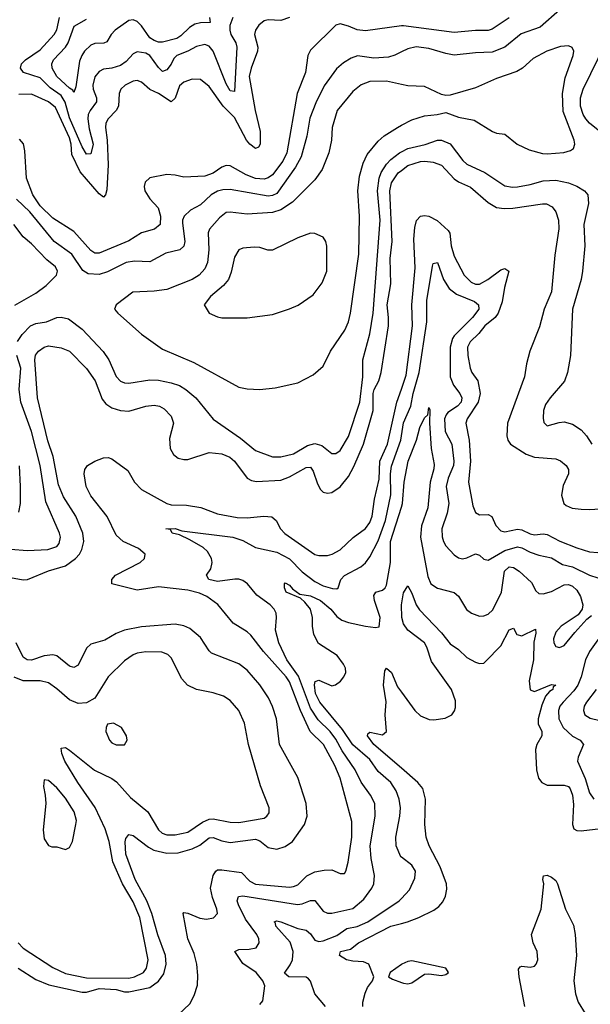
# Model space of a CAD drawing. Header units: inches. Extents: x 1678809 to 1859548, y 384609 to 522868.
# Tile 226 of 256: x 1748194 to 1750894, y 502400 to 507059. Entities that reach past the tile are written whole.
import ezdxf

# ---------------------------------------------------------------- set-up
doc = ezdxf.new("R2010")
doc.units = ezdxf.units.IN
doc.header["$MEASUREMENT"] = 0
doc.layers.add('B7540', color=7, linetype='Continuous')
doc.layers.add('B7550', color=7, linetype='Continuous')

msp = doc.modelspace()

# ---------------------------------------------------------------- linework, layer by layer
at = {"layer": 'B7540', "color": 5}
for points, elevation in [([(1749470.9, 507070), (1749430, 507055.7), (1749370, 507058.5), (1749350, 507053.3), (1749325.8, 507034.2), (1749308.8, 507010), (1749305.4, 506990), (1749321.2, 506930), (1749319.6, 506910), (1749288.3, 506830), (1749280.3, 506790), (1749308.3, 506630), (1749331, 506531), (1749331.7, 506470), (1749323.2, 506456.8), (1749310, 506449.9), (1749282.6, 506470), (1749267.3, 506490), (1749210, 506595.9), (1749157.2, 506650), (1749090, 506742.9), (1749050, 506775.9), (1749010, 506777.8), (1748970, 506764.2), (1748950, 506746.6), (1748930, 506688.3), (1748910, 506671.4), (1748850.6, 506710), (1748809.5, 506729.5), (1748770, 506763.7), (1748750, 506771.1), (1748730, 506769.2), (1748692.2, 506750), (1748671.8, 506730), (1748663.9, 506710), (1748660.8, 506650), (1748650.6, 506630), (1748612.1, 506590), (1748601.7, 506570), (1748599.1, 506550), (1748607.6, 506490), (1748611.8, 506371.8), (1748605.5, 506254.5), (1748599.7, 506230), (1748590, 506219.8), (1748570, 506235.7), (1748479.5, 506339.5), (1748441, 506421), (1748438, 506470), (1748430, 506500.8), (1748363.8, 506643.8), (1748330.6, 506670), (1748250, 506707.6), (1748190, 506705)], 480), ([(1750000, 507029.6), (1749830, 507007.4), (1749790, 507012.2), (1749750, 507028.9), (1749710, 507039.2), (1749690, 507033.3), (1749570, 506914.5), (1749556.5, 506890), (1749546, 506810), (1749506.1, 506710), (1749457.8, 506430), (1749438.7, 506390), (1749390, 506326), (1749370, 506311.6), (1749350, 506305.4), (1749310, 506307.5), (1749265.3, 506325.3), (1749190, 506367.9), (1749170, 506369.1), (1749150, 506361.4), (1749110, 506333.2), (1749070, 506318.6), (1748970, 506313.5), (1748930, 506323.9), (1748890, 506326.1), (1748810, 506311.8), (1748786.7, 506290), (1748782, 506270), (1748785.6, 506250), (1748810, 506212.4), (1748848.4, 506168.4), (1748860.5, 506130), (1748859, 506090), (1748831.7, 506068.3), (1748769.4, 506050.6), (1748710, 506012.2), (1748570, 505955.2), (1748550, 505955), (1748530, 505967), (1748450, 506056.8), (1748350, 506120.6), (1748290, 506178.8), (1748256.2, 506230), (1748226.7, 506310), (1748218.6, 506438.6), (1748211.3, 506471.3), (1748193.5, 506493.5)], 520), ([(1749201.8, 507070), (1749188, 507032), (1749188.2, 507010), (1749193.1, 506990), (1749215.9, 506950), (1749220.5, 506930), (1749210, 506719.3), (1749190, 506722.2), (1749170, 506755.5), (1749110, 506910.6), (1749090, 506933.6), (1749070, 506942.5), (1749030, 506933), (1748989.4, 506910.6), (1748936.9, 506890), (1748923.7, 506876.3), (1748910, 506848.2), (1748890, 506821.7), (1748870, 506814.6), (1748850, 506833.6), (1748810, 506889.2), (1748790, 506900.4), (1748750, 506907.4), (1748730, 506897.2), (1748698.1, 506861.9), (1748670, 506841.9), (1748630, 506829.4), (1748590, 506824.7), (1748570, 506814.4), (1748550, 506789.7), (1748539.6, 506750), (1748540.8, 506730), (1748556.6, 506690), (1748556.8, 506670), (1748526.9, 506630), (1748518.2, 506610), (1748516.3, 506590), (1748522.4, 506542.4), (1748541, 506470), (1748530, 506425), (1748510, 506422.4), (1748490, 506458), (1748430, 506594.8), (1748408.6, 506668.6), (1748390, 506701), (1748337.4, 506737.4), (1748290, 506784), (1748212.3, 506810), (1748198.2, 506830), (1748202.7, 506850), (1748221, 506870), (1748290, 506916.2), (1748356.5, 506990), (1748370, 507012.2), (1748382.1, 507070)], 460), ([(1749092.5, 507070), (1749094.4, 507045.6), (1749050, 507044.7), (1749022.3, 507037.7), (1748997, 507023), (1748956.7, 506983.3), (1748936.6, 506970), (1748870, 506953.8), (1748850, 506953.7), (1748830, 506960.3), (1748810, 506974), (1748770.3, 507030), (1748750, 507050.6), (1748730, 507058.9), (1748710, 507056.2), (1748644.8, 507010), (1748626.5, 506990), (1748605.4, 506954.6), (1748592.4, 506947.6), (1748550, 506946.4), (1748530, 506939), (1748501, 506910), (1748487.2, 506890), (1748477, 506863), (1748458.8, 506741.2), (1748450, 506715.1), (1748445.4, 506725.4), (1748430, 506734.7), (1748369.9, 506790), (1748347.3, 506830), (1748346.1, 506850), (1748353.7, 506870), (1748409.9, 506930), (1748422.6, 506950), (1748451.7, 507028.3), (1748510, 507062)], 440), ([(1750000, 506906.9), (1749969, 506891), (1749938.2, 506881.8), (1749870, 506877.7), (1749792, 506888), (1749762.3, 506877.7), (1749725.4, 506854.6), (1749693.3, 506826.7), (1749634.3, 506745.7), (1749594.6, 506665.4), (1749566.9, 506593.1), (1749552.2, 506507.8), (1749525.7, 506410), (1749498.7, 506361.3), (1749410, 506237.6), (1749390, 506226.8), (1749370, 506223.7), (1749190, 506255.8), (1749154.8, 506254.8), (1749130, 506247.6), (1749100.5, 506230), (1749050, 506183), (1749002.1, 506157.9), (1748972.4, 506130), (1748964.3, 506110), (1748964.3, 506095.7), (1748975.8, 506010), (1748970, 505987.8), (1748952.2, 505970), (1748885.5, 505954.5), (1748810, 505913.1), (1748736.9, 505916.9), (1748697.1, 505910), (1748610, 505865.5), (1748570, 505853.1), (1748517.2, 505857.2), (1748491.9, 505871.9), (1748440.4, 505950), (1748356.6, 506010), (1748241.5, 506150), (1748178, 506210)], 540), ([(1750000, 506752.8), (1749930, 506767.9), (1749850, 506766.9), (1749810, 506750.7), (1749770, 506719.8), (1749695.6, 506630), (1749672.1, 506550), (1749668.8, 506490), (1749657.3, 506430), (1749625.5, 506350), (1749590, 506301.2), (1749484.9, 506195.1), (1749430, 506159.3), (1749390, 506147.7), (1749270, 506139.6), (1749190, 506148.5), (1749170, 506146.6), (1749138.7, 506121.3), (1749091.9, 506068.1), (1749085.5, 506050), (1749089, 505970), (1749082.7, 505910), (1749070, 505880.8), (1749043.5, 505850), (1749010, 505829.4), (1748890, 505782.9), (1748830, 505773.9), (1748729.3, 505770.7), (1748650.4, 505710), (1748643.1, 505690), (1748657.6, 505670), (1748770.9, 505570.9), (1748870, 505500.2), (1749017.6, 505437.6), (1749230, 505319.6), (1749270, 505311.8), (1749330, 505308.8), (1749402.8, 505317.2), (1749510, 505341.3), (1749582, 505378), (1749630, 505419.1), (1749664.4, 505490), (1749731.5, 505590), (1749749, 505630), (1749758.5, 505670), (1749797.8, 505950), (1749802.2, 506130), (1749794.4, 506250), (1749801, 506319), (1749819.4, 506380.6), (1749838.5, 506421.5), (1749890, 506484.9), (1749918.2, 506510), (1749981.2, 506550), (1750000, 506559.8)], 560), ([(1748182.9, 505537.1), (1748204.7, 505570), (1748244.6, 505610), (1748270, 505620.9), (1748320.7, 505630), (1748370, 505649.4), (1748390, 505651.9), (1748424.2, 505644.2), (1748490, 505595.5), (1748588.5, 505488.5), (1748615, 505450), (1748650, 505370.4), (1748670, 505348.9), (1748690, 505340.3), (1748710, 505338.8), (1748810, 505354.4), (1748850, 505353.5), (1748910, 505341.5), (1748950, 505327.6), (1748979.3, 505310), (1749027.7, 505270), (1749110, 505169.2), (1749238.4, 505078.4), (1749310, 505020.2), (1749390, 504990.2), (1749430, 504991.1), (1749490, 505005.4), (1749555.6, 505044.4), (1749590, 505053.5), (1749624.2, 505044.2), (1749670, 505006.7), (1749690, 505007), (1749710, 505020.3), (1749750, 505086.7), (1749803.2, 505250), (1749818.1, 505370), (1749817.1, 505450), (1749850, 505572.7), (1749866.4, 505670), (1749899, 506110), (1749886.9, 506250), (1749895, 506310), (1749904.5, 506335.5), (1749930, 506376.2), (1749950, 506398.5), (1749990.5, 506430), (1750000, 506434.8)], 540), ([(1748150, 504419.8), (1748210, 504408.6), (1748230, 504410.1), (1748329.6, 504450.4), (1748410, 504475.5), (1748458.5, 504510), (1748476.2, 504530), (1748488, 504552), (1748496.9, 504590), (1748492.6, 504630), (1748459.7, 504710), (1748401, 504801), (1748378.1, 504858.1), (1748351.7, 504991.7), (1748326.8, 505066.8), (1748278.5, 505270), (1748265.8, 505450), (1748269, 505471), (1748283.1, 505490), (1748310, 505509.4), (1748330, 505515.7), (1748390, 505506.6), (1748430, 505490.1), (1748510, 505408.6), (1748550.6, 505350), (1748583.3, 505263.3), (1748601.9, 505241.9), (1748630, 505223.1), (1748670, 505209.6), (1748710, 505207.5), (1748790, 505230.9), (1748830, 505235.3), (1748855.5, 505230), (1748878.1, 505218.1), (1748910, 505182.4), (1748921.8, 505150), (1748903.2, 505076.8), (1748906, 505030), (1748921.9, 505001.9), (1748944.4, 504984.4), (1748970, 504977.6), (1748990, 504977.8), (1749090, 505011.9), (1749150, 505004.8), (1749188.6, 504988.6), (1749210, 504970.2), (1749269.7, 504889.7), (1749290, 504878.5), (1749313.7, 504873.7), (1749430, 504879.9), (1749470, 504896), (1749550, 504940.8), (1749570, 504941.1), (1749582.5, 504922.5), (1749602.2, 504862.2), (1749616.4, 504836.4), (1749630, 504823.2), (1749650, 504819.1), (1749670, 504822.6), (1749710, 504848.6), (1749750, 504898.3), (1749775.6, 504944.4), (1749820.6, 505050), (1749866.1, 505210), (1749867.1, 505290), (1749871.1, 505308.9), (1749893.4, 505350), (1749904.8, 505390), (1749938.2, 505610), (1749939.2, 505650), (1749932.6, 505710), (1749949.3, 505810), (1749946.3, 505930), (1749956.2, 506010), (1749945.4, 506250), (1749952.6, 506287.4), (1749985.4, 506334.6), (1750000, 506346)], 520), ([(1748170, 505708.4), (1748270, 505765.5), (1748319, 505801), (1748368.7, 505850), (1748372.8, 505870), (1748363.9, 505890), (1748322.7, 505922.7), (1748250, 505998.2), (1748210, 506031.6), (1748165.3, 506090)], 560), ([(1748150, 504553.4), (1748230, 504546.6), (1748327.5, 504552.5), (1748370, 504566.9), (1748379.8, 504580.2), (1748386.6, 504610), (1748382.5, 504630), (1748317, 504777), (1748290.3, 504950.3), (1748250, 505111.1), (1748199.2, 505250), (1748191.8, 505310), (1748198.4, 505410), (1748180.1, 505470)], 540), ([(1748943.4, 502350), (1748998.5, 502401.5), (1749019, 502441), (1749034.8, 502490), (1749036.7, 502536.7), (1749032.2, 502590), (1749019.5, 502639.5), (1748989.9, 502710), (1748967.7, 502830), (1748970, 502833.4), (1748990, 502831.7), (1749046.9, 502806.9), (1749078, 502802), (1749110.7, 502809.3), (1749129.6, 502830), (1749126.4, 502850), (1749105.5, 502905.5), (1749096.9, 502950), (1749109.1, 503010), (1749122.6, 503030), (1749130, 503035.3), (1749150, 503036.6), (1749243.6, 503023.6), (1749282.7, 502982.7), (1749310, 502968), (1749470, 502954.3), (1749490, 502956.5), (1749510, 502965), (1749552.3, 503007.7), (1749590, 503026.7), (1749634.7, 503034.7), (1749670, 503035.4), (1749710, 503019.5), (1749730, 503018.4), (1749737.7, 503030), (1749748.2, 503071.8), (1749765.9, 503190), (1749764.7, 503264.7), (1749709.5, 503470), (1749684.5, 503530), (1749631.7, 503630), (1749568.4, 503690), (1749522.5, 503790), (1749470, 503925.2), (1749455.3, 503950), (1749347.4, 504070), (1749287.1, 504147.1), (1749270, 504162.7), (1749203.5, 504203.5), (1749131.7, 504291.7), (1749079.5, 504330), (1749044.8, 504344.8), (1748990, 504359.7), (1748850, 504374.7), (1748750, 504360.4), (1748629.8, 504389.7), (1748629.8, 504410), (1748646.6, 504430), (1748763.5, 504490), (1748784.4, 504510), (1748788, 504530), (1748756.1, 504556.1), (1748682.9, 504590), (1748650, 504619.5), (1748607.6, 504707.6), (1748530, 504805.6), (1748507.9, 504850), (1748499.3, 504910), (1748501.7, 504930), (1748514.5, 504950), (1748549.2, 504970), (1748590, 504985.3), (1748612, 504988), (1748630, 504981.7), (1748705.4, 504925.4), (1748736.3, 504870), (1748770, 504835.3), (1748889.4, 504769.4), (1748910, 504763), (1748982.3, 504762.3), (1749051.1, 504751.1), (1749130, 504721.2), (1749223.2, 504703.2), (1749270, 504701.8), (1749349.6, 504709.6), (1749386.9, 504706.9), (1749407.3, 504690), (1749427.9, 504650), (1749448.3, 504628.3), (1749590, 504528.6), (1749610, 504523), (1749650, 504524.4), (1749673, 504530), (1749710, 504550.2), (1749771.8, 504608.2), (1749830, 504651.6), (1749850, 504680.2), (1749862.1, 504710), (1749872.9, 504790), (1749894.3, 504885.7), (1749897.8, 504970), (1749934.3, 505050), (1749978.7, 505250), (1750000, 505310.6)], 480), ([(1749330, 502398.4), (1749344.6, 502415.4), (1749353.6, 502486.4), (1749344, 502510), (1749312.1, 502550), (1749250, 502593.4), (1749212.4, 502650), (1749230, 502659.4), (1749279.8, 502660.2), (1749312.7, 502667.3), (1749327.6, 502690), (1749325.8, 502710), (1749316.5, 502730), (1749262.5, 502802.5), (1749229.4, 502870), (1749222.3, 502890), (1749229.7, 502910), (1749250, 502913.1), (1749508.4, 502871.6), (1749530, 502874.6), (1749570, 502890.8), (1749590, 502891), (1749630, 502839.7), (1749650, 502831), (1749670, 502831.5), (1749770, 502852.8), (1749822.5, 502897.5), (1749860.6, 502950), (1749869.1, 502970), (1749872.1, 503010), (1749857.1, 503090), (1749852.5, 503150), (1749876.4, 503290), (1749873.5, 503350), (1749853.9, 503390), (1749810.3, 503450.3), (1749780.4, 503510), (1749718.9, 503598.9), (1749690, 503653.8), (1749662.8, 503690), (1749605.4, 503745.5), (1749570, 503800.7), (1749512.5, 503952.5), (1749457.6, 504030), (1749420.3, 504110), (1749403.5, 504170), (1749409.7, 504230.3), (1749407.1, 504250), (1749397.6, 504270), (1749378.2, 504290), (1749316.2, 504336.2), (1749271.8, 504390), (1749250, 504405.7), (1749230, 504411.5), (1749211, 504411), (1749130, 504399.9), (1749089.5, 504410), (1749078, 504430), (1749098.8, 504461.2), (1749105, 504490), (1749101.5, 504510), (1749082.9, 504542.9), (1749061.5, 504561.5), (1748998.6, 504598.6), (1748950, 504621.5), (1748916, 504630), (1748907, 504647), (1748885.2, 504650), (1748930, 504650.8), (1748960.9, 504640.9), (1749202, 504610), (1749250, 504594.5), (1749310, 504561), (1749410, 504540.1), (1749470, 504508.5), (1749530, 504445.8), (1749590, 504400.3), (1749630, 504379.9), (1749673.2, 504366.8), (1749693.9, 504366.1), (1749700.9, 504370), (1749712.7, 504410), (1749730.4, 504429.6), (1749807.3, 504470), (1749830, 504489.1), (1749850, 504516.9), (1749890, 504593.2), (1749924.9, 504690), (1749949.6, 504810.4), (1749948.8, 504910), (1749953.5, 504946.5), (1749996.8, 505070), (1750000, 505089.6)], 460), ([(1748190, 504728.4), (1748197.2, 504770), (1748198, 504850), (1748192.3, 504947.7)], 560), ([(1750000, 503096.1), (1749997.8, 503097.8), (1749974.5, 503150), (1749972.9, 503190), (1749993, 503290), (1749996, 503330), (1749989.9, 503370), (1749975.9, 503410), (1749950.5, 503450), (1749890, 503501.5), (1749850, 503557.6), (1749770, 503627.5), (1749720.9, 503700.9), (1749613.7, 503830), (1749593.5, 503870), (1749588.7, 503911.3), (1749592.1, 503927.9), (1749610, 503934.4), (1749670, 503906.5), (1749688.4, 503911.6), (1749711.8, 503928.2), (1749727.8, 503950), (1749736.3, 503970), (1749736, 503990), (1749726.6, 504010), (1749696.3, 504050), (1749608, 504108), (1749585, 504150), (1749579.4, 504190), (1749579.9, 504230), (1749569.9, 504270), (1749543.3, 504303.3), (1749521.8, 504321.8), (1749454, 504350), (1749446, 504370), (1749447.1, 504390), (1749450, 504394.4), (1749470, 504383.7), (1749485.2, 504365.2), (1749520.1, 504340.1), (1749570, 504332.3), (1749616.4, 504310), (1749665.5, 504270), (1749694.8, 504234.7), (1749718.2, 504218.2), (1749750, 504206.2), (1749830.7, 504189.3), (1749877.7, 504182.3), (1749894.2, 504185.9), (1749899.9, 504230), (1749873.1, 504310), (1749870, 504334), (1749878.7, 504350), (1749910, 504359.4), (1749923.1, 504370), (1749930, 504383.1), (1749949.1, 504490), (1749949.1, 504590), (1750000, 504752.4)], 440), ([(1748186, 502570), (1748270, 502516.9), (1748332.4, 502492.4), (1748490, 502457.4), (1748510, 502456.4), (1748570, 502473.7), (1748650, 502470.5), (1748690, 502458), (1748710, 502458.2), (1748810, 502479.9), (1748850.2, 502509.8), (1748875.7, 502544.3), (1748887.3, 502590), (1748882.9, 502630), (1748848, 502728), (1748819.2, 502830), (1748795.4, 502890), (1748740.5, 502990), (1748695.3, 503110), (1748692.1, 503167.9), (1748695.7, 503184.3), (1748710, 503203.6), (1748730, 503198.9), (1748803.3, 503143.3), (1748829, 503129), (1748890, 503114.5), (1748943.1, 503116.9), (1749010, 503134.7), (1749046.8, 503153.2), (1749090, 503186.8), (1749110, 503189.7), (1749150, 503174), (1749190, 503165.2), (1749310, 503181.6), (1749330, 503173.7), (1749370, 503142), (1749410, 503134.1), (1749450, 503145.9), (1749485.4, 503170), (1749541.9, 503250), (1749554.5, 503290), (1749548.6, 503350), (1749510, 503472.8), (1749422.5, 503630), (1749408.9, 503750), (1749390, 503808.5), (1749370.4, 503850), (1749330, 503911.1), (1749270, 503981.6), (1749230, 504010.8), (1749102.1, 504062.1), (1749090, 504072.9), (1749050, 504136.3), (1748998.2, 504178.2), (1748970, 504191.5), (1748930, 504199.5), (1748770, 504185.6), (1748690, 504169.9), (1748650, 504153.8), (1748597, 504123), (1748530, 504104.6), (1748510, 504084.5), (1748470, 504004.4), (1748450, 503993.6), (1748430, 503999.8), (1748370, 504048.8), (1748350, 504053.7), (1748310, 504049.5), (1748250, 504028.4), (1748229.3, 504029.3), (1748210, 504041.8), (1748177.3, 504110)], 520), ([(1748186, 502690), (1748210, 502665.6), (1748350, 502573.4), (1748410, 502545.8), (1748510, 502524.5), (1748710, 502523.6), (1748737.6, 502530), (1748779.2, 502550), (1748793, 502570), (1748801.5, 502610), (1748761.5, 502810), (1748730, 502884.1), (1748680.1, 502970), (1748634.7, 503074.7), (1748617.9, 503170), (1748598.2, 503230), (1748551.4, 503331.4), (1748468.3, 503450), (1748408.1, 503550), (1748393.2, 503586.8), (1748390, 503611.3), (1748410, 503614.8), (1748430, 503603), (1748548.5, 503508.5), (1748629, 503469), (1748652.5, 503452.5), (1748718.4, 503378.4), (1748799.6, 503310), (1748850, 503225.5), (1748867.6, 503210), (1748890, 503202), (1748930, 503201.4), (1748990, 503214.6), (1749058.9, 503261.1), (1749090, 503275.3), (1749110, 503277.9), (1749190, 503261), (1749230, 503260.6), (1749350, 503281.3), (1749363.7, 503290), (1749373.9, 503306.1), (1749374.3, 503330), (1749333.3, 503433.3), (1749276.4, 503630), (1749257.4, 503730), (1749230, 503789.4), (1749190, 503837), (1749157.8, 503857.8), (1749110, 503873.7), (1749029.8, 503889.8), (1748987.3, 503910), (1748960.3, 503940.3), (1748910, 504039.3), (1748894.5, 504054.5), (1748865.6, 504065.6), (1748790, 504067.8), (1748750, 504061.6), (1748730, 504053.6), (1748690, 504025.6), (1748612, 503950), (1748550, 503848.5), (1748510, 503827), (1748470, 503823.6), (1748430, 503841.1), (1748370, 503892.9), (1748330, 503920.3), (1748290, 503930.6), (1748210, 503929.8), (1748167.1, 503947.1)], 540), ([(1750000, 503516.9), (1749868.8, 503630), (1749839.8, 503670), (1749840.9, 503679.1), (1749850, 503687), (1749910, 503675.2), (1749929.8, 503690.2), (1749923.2, 503770), (1749928.5, 503831.5), (1749915.5, 503910), (1749922.3, 503977.7), (1749929.8, 503990.2), (1749953.5, 503970), (1749982, 503902), (1750000, 503877.2)], 420), ([(1749641.1, 502390), (1749591, 502450), (1749570, 502509.3), (1749560.9, 502520.9), (1749548.7, 502528.7), (1749467.3, 502530), (1749447.3, 502547.3), (1749474.1, 502585.9), (1749484.5, 502610), (1749488.4, 502650), (1749473.1, 502693.1), (1749405.4, 502770), (1749403.6, 502783.6), (1749397.6, 502790), (1749410, 502794.1), (1749430, 502790.6), (1749510, 502759.2), (1749550, 502751.3), (1749570, 502732.8), (1749590, 502703.7), (1749610, 502696.8), (1749630, 502700.5), (1749695.1, 502724.9), (1749741.7, 502758.3), (1749790, 502767.3), (1749841.8, 502790), (1749989.8, 502890), (1750000, 502901)], 440), ([(1749818, 502390), (1749817.8, 502410), (1749827.7, 502452.3), (1749840.3, 502479.7), (1749862.9, 502510), (1749869.5, 502530), (1749845.6, 502590), (1749821, 502601), (1749770, 502603.2), (1749740.5, 502610), (1749706.6, 502630), (1749711.1, 502648.9), (1749758.5, 502661.4), (1749796.2, 502690), (1749950, 502769.6), (1750000, 502782.7)], 420), ([(1750000, 502588.6), (1749946.4, 502550), (1749939.1, 502530), (1749958.2, 502518.2), (1750000, 502503.3)], 420)]:
    msp.add_lwpolyline(points, dxfattribs=dict(at, elevation=elevation))
for points, elevation in [([(1749570, 506048.4), (1749510, 506027.8), (1749390, 505968.5), (1749368.2, 505968.2), (1749330, 505982), (1749303.3, 505983.3), (1749250, 505978.5), (1749230, 505969.6), (1749210, 505936), (1749195.1, 505864.9), (1749181.5, 505830), (1749157.9, 505802.1), (1749096, 505750), (1749066.7, 505710), (1749090.8, 505670), (1749130, 505653), (1749150, 505648.4), (1749270, 505648.5), (1749390, 505663.7), (1749470, 505690.3), (1749511.8, 505708.2), (1749582.7, 505757.3), (1749625.4, 505814.6), (1749646.4, 505870), (1749647.2, 505987.2), (1749642, 506010), (1749629.8, 506029.7), (1749590, 506048.3)], 580), ([(1748638, 503730), (1748610, 503725.2), (1748602.4, 503710), (1748602, 503690), (1748618.4, 503650), (1748630, 503637.1), (1748650, 503627.2), (1748690, 503628), (1748702.7, 503650), (1748699.3, 503670), (1748676, 503710)], 560), ([(1748310, 503462), (1748305.7, 503430), (1748314.4, 503390), (1748317, 503350), (1748305.3, 503225.3), (1748310, 503182), (1748330, 503151.3), (1748345.4, 503145.4), (1748370, 503144.7), (1748410, 503132), (1748430, 503142), (1748444, 503170), (1748459.7, 503250), (1748462, 503270), (1748452.1, 503310), (1748410, 503375.1), (1748370, 503423.6), (1748330, 503459.5)], 560)]:
    msp.add_lwpolyline(points, close=True, dxfattribs=dict(at, elevation=elevation))
at = {"layer": 'B7550', "color": 5}
for points, elevation in [([(1750750, 507105.5), (1750656, 507024), (1750567.1, 506992.9), (1750490, 506929.9), (1750430, 506905.9), (1750350, 506903), (1750250, 506891.9), (1750210, 506898.7), (1750130, 506923), (1750070, 506930.5), (1750030, 506922.3), (1750000, 506906.9)], 540), ([(1750510, 507068.8), (1750430, 507013.9), (1750410, 507008.7), (1750350, 507008.9), (1750250, 506998.1), (1750010, 507030.9), (1750000, 507029.6)], 520), ([(1750963.5, 506510), (1750890, 506569.1), (1750872, 506590), (1750859.9, 506610), (1750847.9, 506650), (1750847.1, 506690), (1750860.2, 506730), (1750967.6, 506950)], 540), ([(1750000, 506559.8), (1750050, 506586), (1750110, 506604.2), (1750169.8, 506610.3), (1750210, 506620.4), (1750270, 506598), (1750344, 506584), (1750430.7, 506530), (1750450, 506522.8), (1750490, 506518.3), (1750547.6, 506470), (1750603.8, 506443.8), (1750666.8, 506426.8), (1750690, 506424.8), (1750769.1, 506430.9), (1750799.8, 506440.2), (1750814.7, 506450), (1750820.9, 506470), (1750817.7, 506490), (1750765.6, 506625.6), (1750761.8, 506710), (1750775.6, 506784.4), (1750812.9, 506890), (1750815.1, 506910), (1750807.9, 506927.9), (1750790, 506935.8), (1750752.9, 506932.9), (1750687.7, 506910), (1750623.8, 506876.2), (1750573.4, 506830), (1750546.4, 506813.6), (1750450, 506781.5), (1750350, 506736.4), (1750230, 506701.6), (1750210, 506700.5), (1750190, 506706), (1750110, 506743), (1750030, 506746.3), (1750000, 506752.8)], 560), ([(1750000, 506434.8), (1750030, 506450.1), (1750111.9, 506468.1), (1750171.2, 506488.8), (1750190, 506488.8), (1750230, 506471.9), (1750290, 506392.7), (1750310, 506375.9), (1750395.5, 506335.5), (1750490, 506273.4), (1750526.4, 506266.4), (1750550, 506267.8), (1750610, 506278.9), (1750670, 506297.3), (1750730, 506299.8), (1750790, 506287.6), (1750830, 506272.3), (1750866, 506250), (1750882.3, 506230), (1750886, 506190), (1750862.6, 506090), (1750868.2, 505990), (1750857.6, 505870), (1750851, 505830), (1750810.1, 505690), (1750799.7, 505470), (1750786.4, 505390), (1750772, 505348), (1750704, 505270), (1750682.3, 505237.7), (1750672.3, 505210), (1750670, 505174), (1750673.5, 505153.5), (1750690, 505137.1), (1750746.1, 505153.9), (1750770, 505155.9), (1750810, 505145.2), (1750850, 505118.6), (1750875.6, 505090), (1750900.9, 505050)], 540), ([(1750000, 506346), (1750030, 506369.6), (1750090, 506388.1), (1750110.6, 506390.6), (1750150, 506385.9), (1750190, 506370.7), (1750250, 506306.4), (1750270, 506292.1), (1750326.2, 506266.2), (1750410, 506194), (1750450, 506171.3), (1750485.5, 506165.5), (1750527.6, 506167.6), (1750668.2, 506188.2), (1750687.2, 506187.2), (1750713.2, 506173.2), (1750730.1, 506150.1), (1750743.6, 506110), (1750744.7, 506070), (1750725.4, 505945.4), (1750710.8, 505770.8), (1750675.8, 505690), (1750653.9, 505606.1), (1750608.4, 505490), (1750591.8, 505430), (1750582.2, 505370), (1750502.5, 505150), (1750498.6, 505090), (1750503.9, 505070), (1750516.3, 505050), (1750590, 505002.6), (1750630, 504989.1), (1750730, 504981.8), (1750752.1, 504972.1), (1750780.3, 504950), (1750791.4, 504930), (1750791.2, 504910), (1750765.7, 504854.3), (1750756.8, 504810), (1750768.2, 504770), (1750779.9, 504759.9), (1750807.6, 504747.6), (1750850, 504743.4), (1750890, 504741.5), (1750990, 504747.7)], 520), ([(1750000, 505310.6), (1750023.2, 505376.8), (1750052.4, 505610), (1750049.6, 505710), (1750065.1, 505885.1), (1750058.9, 506021.1), (1750063.4, 506076.6), (1750071.4, 506108.6), (1750089.9, 506130.1), (1750110, 506132.7), (1750130, 506129.1), (1750169.7, 506109.7), (1750222, 506062), (1750229.6, 506049.6), (1750236.1, 505990), (1750250, 505940.3), (1750297.1, 505850), (1750330, 505816.6), (1750350, 505807.2), (1750370, 505808.4), (1750409.1, 505830), (1750470, 505875.7), (1750490, 505881.8), (1750508.9, 505868.9), (1750487.8, 505792.2), (1750476.2, 505723.8), (1750457.3, 505670), (1750443.4, 505650), (1750395, 505610), (1750366.3, 505573.7), (1750325.2, 505534.8), (1750313.1, 505510), (1750313.8, 505470), (1750325, 505410), (1750333.5, 505390), (1750361.4, 505350), (1750371.9, 505290), (1750363.1, 505250), (1750310.5, 505170), (1750305.2, 505150), (1750320.4, 505070), (1750326.6, 504970), (1750317.7, 504870), (1750338.3, 504758.2), (1750350, 504726.7), (1750370, 504716.9), (1750410, 504717.6), (1750428.4, 504708.4), (1750446, 504666), (1750470, 504639.8), (1750490, 504636), (1750550, 504648.2), (1750570, 504645.5), (1750610, 504625.8), (1750630, 504621.9), (1750670, 504626.5), (1750690, 504623.4), (1750750, 504592), (1750830, 504559.8), (1750890, 504541.6), (1750930, 504537.4)], 480), ([(1750000, 505089.6), (1750010, 505151.1), (1750044.5, 505230), (1750055.3, 505290), (1750083.3, 505390), (1750119.7, 505630), (1750121, 505730), (1750147.1, 505892.9), (1750150, 505905.5), (1750170, 505910.3), (1750199.8, 505830), (1750226.5, 505786.5), (1750260.6, 505760.6), (1750346.4, 505726.4), (1750364.5, 505710), (1750366.2, 505690), (1750336.6, 505650), (1750250, 505563.5), (1750241, 505550), (1750230.4, 505510), (1750230, 505368.9), (1750245.8, 505330), (1750276.8, 505290), (1750285.5, 505270), (1750282.8, 505250), (1750264.6, 505230), (1750220.2, 505199.8), (1750211.1, 505190), (1750204, 505170), (1750207, 505110), (1750238.4, 505050), (1750247.6, 504970), (1750246.5, 504950), (1750221.2, 504890), (1750211.1, 504850), (1750224.2, 504770), (1750216, 504724), (1750191.8, 504650), (1750192.7, 504612.7), (1750198.8, 504590), (1750210, 504568.9), (1750250, 504526.3), (1750270, 504512.6), (1750288.4, 504508.4), (1750310, 504512.1), (1750350, 504531), (1750370, 504525.5), (1750390, 504505.8), (1750410, 504501), (1750490, 504546.7), (1750550, 504564.7), (1750570, 504560.6), (1750610, 504539.6), (1750650, 504525.9), (1750710, 504512.1), (1750761.8, 504481.8), (1750810, 504469.7), (1750890, 504430.1), (1750930, 504418.3)], 460), ([(1750000, 504752.4), (1750005.5, 504770), (1750013.5, 504870), (1750031.4, 504970), (1750071.1, 505070), (1750087.6, 505130), (1750110, 505174.6), (1750125.4, 505190), (1750130, 505224.7), (1750133.7, 505213.7), (1750132.8, 505150), (1750141, 505030), (1750154.2, 504954.2), (1750153.7, 504933.7), (1750135.5, 504870), (1750125.2, 504750), (1750095.5, 504664.5), (1750089.7, 504610), (1750124.5, 504424.5), (1750138.7, 504390), (1750170, 504368.6), (1750250, 504348.1), (1750270.8, 504330.8), (1750308.6, 504268.6), (1750331.2, 504251.2), (1750370, 504236), (1750390, 504237.4), (1750410, 504246), (1750432.7, 504267.3), (1750473.5, 504350), (1750487.6, 504450), (1750510, 504470.1), (1750530, 504467), (1750557.7, 504450), (1750615.6, 504395.6), (1750636, 504356), (1750650, 504343.5), (1750670, 504342.6), (1750710, 504352.7), (1750770, 504385.1), (1750790, 504387.2), (1750810, 504379.1), (1750830, 504359.5), (1750847.2, 504330), (1750858, 504290), (1750855.5, 504270), (1750836.8, 504243.2), (1750755.6, 504190), (1750730, 504161.4), (1750719.5, 504130), (1750721, 504110), (1750730, 504093.4), (1750747.9, 504087.9), (1750770, 504097.1), (1750820.4, 504159.6), (1750877.9, 504222.1), (1750900, 504240)], 440), ([(1750000, 503877.2), (1750063.2, 503790), (1750090, 503765.4), (1750131.7, 503748.3), (1750153.3, 503746.7), (1750206.5, 503753.5), (1750238, 503770), (1750251.2, 503788.8), (1750255.6, 503804.4), (1750255.2, 503835.2), (1750237.4, 503890), (1750141.7, 504021.7), (1750120.4, 504090), (1750110, 504109.8), (1750030, 504170.6), (1750010, 504199.7), (1750002.4, 504230), (1750000.8, 504290), (1750010, 504347.3), (1750030, 504380.4), (1750050, 504344.9), (1750070.1, 504290.1), (1750085.9, 504265.9), (1750190, 504158.1), (1750230, 504105.9), (1750270, 504078.4), (1750310, 504040.6), (1750350, 504018.5), (1750370, 504012.3), (1750390, 504014.4), (1750398.3, 504021.7), (1750470, 504096.5), (1750510, 504172), (1750530, 504179.1), (1750546.3, 504150), (1750570, 504143), (1750634.5, 504174.5), (1750635.5, 504155.5), (1750626.3, 504113.7), (1750625.2, 504030), (1750604, 503930), (1750608.5, 503888.5), (1750630, 503880.6), (1750710, 503913), (1750730.3, 503910), (1750717.5, 503902.5), (1750715.8, 503890), (1750700.5, 503879.5), (1750682.3, 503857.7), (1750663.9, 503816.1), (1750647.4, 503750), (1750647, 503727), (1750664, 503690), (1750664, 503670), (1750640.1, 503630), (1750634, 503606), (1750638.9, 503510), (1750649, 503470), (1750664, 503450), (1750690, 503436.2), (1750770, 503437.1), (1750790, 503430.7), (1750798.8, 503418.8), (1750808.8, 503390), (1750814.6, 503345.4), (1750809.1, 503250), (1750815.5, 503230), (1750830, 503221.7), (1750850, 503220.2), (1750970, 503234.9)], 420), ([(1750965.7, 504174.3), (1750889.2, 504070), (1750870.9, 504030), (1750851.3, 503950), (1750835.5, 503910), (1750816.4, 503883.6), (1750765, 503830), (1750750.1, 503810), (1750742.8, 503790), (1750744.2, 503750), (1750764.8, 503710), (1750810, 503669.4), (1750845.7, 503650), (1750860.9, 503630), (1750836.9, 503570), (1750833.8, 503550), (1750869.1, 503469.1), (1750890, 503400.3), (1750910, 503371)], 440), ([(1750921, 503890), (1750875.7, 503830), (1750865, 503810), (1750861.5, 503790), (1750868, 503770), (1750893.4, 503753.4), (1750990.4, 503730)], 460), ([(1750000, 502782.7), (1750028.2, 502790), (1750083, 502810), (1750154.1, 502845.9), (1750177.5, 502862.5), (1750195.8, 502884.2), (1750208.3, 502911.7), (1750214.7, 502945.3), (1750213, 502970), (1750182.8, 503050), (1750130.6, 503150), (1750116.8, 503190), (1750110.7, 503250), (1750114.6, 503370), (1750100.9, 503420.9), (1750077.6, 503450), (1750000, 503516.9)], 420), ([(1750000, 502901), (1750038.1, 502941.9), (1750063.7, 502996.3), (1750067.4, 503030), (1750050, 503058), (1750000, 503096.1)], 440), ([(1750583.4, 502390), (1750556.8, 502530), (1750554.3, 502565.7), (1750562.5, 502577.5), (1750570, 502580.3), (1750610, 502574.9), (1750630, 502580.3), (1750638.3, 502590), (1750645.1, 502610), (1750641.6, 502650), (1750624.2, 502690), (1750615.7, 502730), (1750661.8, 502850), (1750673.3, 502970), (1750669.7, 502990), (1750672.7, 503007.3), (1750689.8, 503010.2), (1750710, 503000.7), (1750730, 502984.9), (1750739.3, 502970), (1750776.1, 502850), (1750813.9, 502773.9), (1750821.5, 502730), (1750827.7, 502630), (1750816.6, 502510), (1750823.9, 502450), (1750836.6, 502410), (1750870, 502356)], 380), ([(1750000, 502503.3), (1750010, 502499.8), (1750030, 502497.1), (1750050, 502500.9), (1750110, 502542.2), (1750130, 502544.3), (1750190, 502536.5), (1750210, 502540.8), (1750223, 502550), (1750210, 502571.2), (1750050, 502605.7), (1750030, 502602.4), (1750002, 502590), (1750000, 502588.6)], 420)]:
    msp.add_lwpolyline(points, dxfattribs=dict(at, elevation=elevation))

doc.saveas('drawing.dxf')
